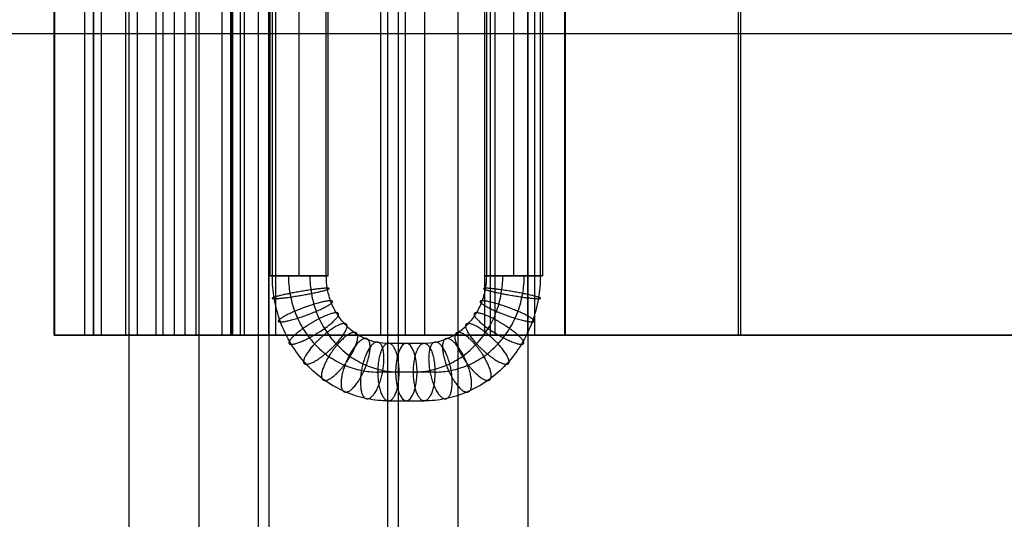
# Model space of a CAD drawing. Header units: millimetres. Extents: x -650 to 650, y -314 to 316.
# Tile 3 of 20: x -587 to -535, y -25 to 2. Entities that reach past the tile are written whole.
import ezdxf

# ---------------------------------------------------------------- set-up
doc = ezdxf.new("R2010")
doc.units = ezdxf.units.MM
doc.layers.add('Default', color=7, linetype='Continuous', true_color=0x000000)

msp = doc.modelspace()

# ---------------------------------------------------------------- linework, layer by layer
at = {"layer": 'Default'}
for p, q in [((-564.077, 283.449, 124.49), (-564.077, -274.551, 124.49)), ((-577.832, 274.449, 127.095), (-577.832, -265.551, 127.095)), ((-574.676, -274.551, 106.142), (-574.676, 274.449, 106.142)), ((-567.233, -274.551, 145.443), (-567.233, 274.449, 145.443)), ((-585.521, -15.051, 107.817), (-585.521, 23.949, 107.817)), ((-583.439, 23.949, 108.216), (-583.439, -15.051, 108.216)), ((-581.738, 23.949, 128.599), (-581.738, -15.051, 128.599)), ((-580.108, -15.051, 120.452), (-580.108, 23.949, 120.452)), ((-579.761, 23.949, 128.289), (-579.761, -15.051, 128.289)), ((-578.584, 23.949, 133.878), (-578.584, -15.051, 133.878)), ((-576.619, 23.949, 133.506), (-576.619, -15.051, 133.506)), ((-576.032, -15.051, 104.363), (-576.032, 23.949, 104.363)), ((-575.415, -15.051, 106.282), (-575.415, 23.949, 106.282)), ((-574.112, -15.051, 148.746), (-574.112, 23.949, 148.746)), ((-567.798, -15.051, 102.839), (-567.798, 23.949, 102.839)), ((-567.234, -15.051, 145.443), (-567.234, 23.949, 145.443)), ((-566.862, -15.051, 147.409), (-566.862, 23.949, 147.409)), ((-564.077, 23.949, 124.49), (-564.077, -15.051, 124.49)), ((-562.652, -15.051, 151.475), (-562.652, 23.949, 151.475)), ((-562.335, -15.051, 149.49), (-562.335, 23.949, 149.49)), ((-562.112, 23.949, 124.118), (-562.112, -15.051, 124.118)), ((-558.355, -15.051, 144.141), (-558.355, 23.949, 144.141)), ((-574.043, -11.907, 152.408), (-574.043, 20.804, 152.408)), ((-572.51, -11.907, 150.874), (-572.51, 20.804, 150.874)), ((-572.51, -11.907, 153.941), (-572.51, 20.804, 153.941)), ((-570.976, -11.907, 152.408), (-570.976, 20.804, 152.408)), ((-562.653, 20.804, 147.853), (-562.653, -11.907, 147.853)), ((-561.12, 20.804, 146.319), (-561.12, -11.907, 146.319)), ((-561.12, 20.804, 149.386), (-561.12, -11.907, 149.386)), ((-559.587, 20.804, 147.853), (-559.587, -11.907, 147.853)), ((-649.928, 0.986, 724.687), (650.072, 0.986, 724.687)), ((-649.928, 0.986, 754.687), (650.072, 0.986, 754.687)), ((-581.576, -15.051, 129.48), (-579.543, -15.051, 129.48)), ((-579.417, -15.051, 129.48), (-577.381, -15.051, 129.48)), ((-563.132, -15.051, 129.48), (-561.096, -15.051, 129.48)), ((-566.435, -17.018, 148.327), (-568.333, -17.018, 149.086)), ((-565.296, -17.018, 151.174), (-567.195, -17.018, 151.933))]:
    msp.add_line(p, q, dxfattribs=at)
at = {"layer": 'Default', "extrusion": (-0.928503, 0, 0.371326)}
for start, end in [(180, 360), (0, 180)]:
    msp.add_arc((17.018, -71.077, 582.036), 1.533, start, end, dxfattribs=at)
at = {"layer": 'Default'}
for points, degree in [([(-567.798, -274.551, 104.839), (-567.798, 4.449, 104.839), (-567.798, 283.449, 104.839)], 2), ([(-560.355, 283.449, 144.141), (-560.355, 4.449, 144.141), (-560.355, -274.551, 144.141)], 2), ([(-581.554, 274.449, 107.444), (-581.554, 4.449, 107.444), (-581.554, -265.551, 107.444)], 2), ([(-574.111, -265.551, 146.746), (-574.111, 4.449, 146.746), (-574.111, 274.449, 146.746)], 2), ([(-585.488, -15.051, 108.178), (-585.488, 4.449, 108.178), (-585.488, 23.949, 108.178)], 2), ([(-583.893, -15.051, 105.852), (-583.893, 4.449, 105.852), (-583.893, 23.949, 105.852)], 2), ([(-583.431, -15.051, 108.306), (-583.431, 4.449, 108.306), (-583.431, 23.949, 108.306)], 2), ([(-583.032, 23.949, 107.724), (-583.032, 4.449, 107.724), (-583.032, -15.051, 107.724)], 2), ([(-581.091, -15.051, 120.638), (-581.091, 4.449, 120.638), (-581.091, 23.949, 120.638)], 2), ([(-579.126, -15.051, 120.266), (-579.126, 4.449, 120.266), (-579.126, 23.949, 120.266)], 2), ([(-577.988, -15.051, 149.019), (-577.988, 4.449, 149.019), (-577.988, 23.949, 149.019)], 2), ([(-576.143, -15.051, 150.654), (-576.143, 4.449, 150.654), (-576.143, 23.949, 150.654)], 2), ([(-576.092, 23.949, 148.273), (-576.092, 4.449, 148.273), (-576.092, -15.051, 148.273)], 2), ([(-576.078, -15.051, 147.118), (-576.078, 4.449, 147.118), (-576.078, 23.949, 147.118)], 2), ([(-575.631, -15.051, 148.681), (-575.631, 4.449, 148.681), (-575.631, 23.949, 148.681)], 2), ([(-574.112, -15.051, 146.746), (-574.112, 4.449, 146.746), (-574.112, 23.949, 146.746)], 2), ([(-573.74, -15.051, 148.711), (-573.74, 4.449, 148.711), (-573.74, 23.949, 148.711)], 2), ([(-568.171, -15.051, 102.874), (-568.171, 4.449, 102.874), (-568.171, 23.949, 102.874)], 2), ([(-567.798, -15.051, 104.839), (-567.798, 4.449, 104.839), (-567.798, 23.949, 104.839)], 2), ([(-565.833, -15.051, 104.467), (-565.833, 4.449, 104.467), (-565.833, 23.949, 104.467)], 2), ([(-560.355, -15.051, 144.141), (-560.355, 4.449, 144.141), (-560.355, 23.949, 144.141)], 2), ([(-559.983, -15.051, 146.106), (-559.983, 4.449, 146.106), (-559.983, 23.949, 146.106)], 2), ([(-558.39, -15.051, 143.769), (-558.39, 4.449, 143.769), (-558.39, 23.949, 143.769)], 2), ([(-549.161, -15.051, 152.295), (-549.161, 4.449, 152.295), (-549.161, 23.949, 152.295)], 2), ([(-549.04, -15.051, 150.299), (-549.04, 4.449, 150.299), (-549.04, 23.949, 150.299)], 2), ([(-573.933, -11.907, 152.977), (-573.933, -1.003, 152.977), (-573.933, 9.9, 152.977), (-573.933, 20.804, 152.977)], 3), ([(-571.086, 20.804, 151.838), (-571.086, 9.9, 151.838), (-571.086, -1.003, 151.838), (-571.086, -11.907, 151.838)], 3), ([(-562.544, -11.907, 148.422), (-562.544, -1.003, 148.422), (-562.544, 9.9, 148.422), (-562.544, 20.804, 148.422)], 3), ([(-559.696, 20.804, 147.283), (-559.696, 9.9, 147.283), (-559.696, -1.003, 147.283), (-559.696, -11.907, 147.283)], 3), ([(-585.488, -15.051, 108.178), (-584.654, -15.051, 112.716), (-583.821, -15.051, 117.254), (-582.988, -15.051, 121.792), (-582.155, -15.051, 126.33), (-581.321, -15.051, 130.867), (-580.488, -15.051, 135.405), (-579.655, -15.051, 139.943), (-578.822, -15.051, 144.481), (-577.988, -15.051, 149.019)], 9), ([(-568.171, -15.051, 102.874), (-569.918, -15.051, 103.205), (-571.664, -15.051, 103.536), (-573.411, -15.051, 103.867), (-575.158, -15.051, 104.198), (-576.905, -15.051, 104.528), (-578.652, -15.051, 104.859), (-580.399, -15.051, 105.19), (-582.146, -15.051, 105.521), (-583.893, -15.051, 105.852)], 9), ([(-576.092, -15.051, 148.273), (-576.907, -15.051, 143.832), (-577.723, -15.051, 139.391), (-578.538, -15.051, 134.95), (-579.354, -15.051, 130.51), (-580.169, -15.051, 126.069), (-580.985, -15.051, 121.628), (-581.8, -15.051, 117.187), (-582.615, -15.051, 112.747), (-583.431, -15.051, 108.306)], 9), ([(-583.032, -15.051, 107.724), (-581.339, -15.051, 107.404), (-579.647, -15.051, 107.083), (-577.954, -15.051, 106.763), (-576.262, -15.051, 106.442), (-574.569, -15.051, 106.122), (-572.876, -15.051, 105.801), (-571.184, -15.051, 105.48), (-569.491, -15.051, 105.16), (-567.798, -15.051, 104.839)], 9), ([(-579.126, -15.051, 120.266), (-579.344, -15.051, 120.307), (-579.562, -15.051, 120.348), (-579.781, -15.051, 120.39), (-579.999, -15.051, 120.431), (-580.217, -15.051, 120.472), (-580.436, -15.051, 120.514), (-580.654, -15.051, 120.555), (-580.873, -15.051, 120.596), (-581.091, -15.051, 120.638)], 9), ([(-581.091, -15.051, 120.638), (-580.534, -15.051, 123.58), (-579.977, -15.051, 126.522), (-579.42, -15.051, 129.465), (-578.863, -15.051, 132.407), (-578.306, -15.051, 135.349), (-577.749, -15.051, 138.291), (-577.192, -15.051, 141.234), (-576.635, -15.051, 144.176), (-576.078, -15.051, 147.118)], 9), ([(-574.112, -15.051, 146.746), (-574.669, -15.051, 143.804), (-575.227, -15.051, 140.862), (-575.784, -15.051, 137.919), (-576.341, -15.051, 134.977), (-576.898, -15.051, 132.035), (-577.455, -15.051, 129.092), (-578.012, -15.051, 126.15), (-578.569, -15.051, 123.208), (-579.126, -15.051, 120.266)], 9), ([(-576.143, -15.051, 150.654), (-573.145, -15.051, 150.836), (-570.147, -15.051, 151.019), (-567.149, -15.051, 151.201), (-564.151, -15.051, 151.383), (-561.153, -15.051, 151.566), (-558.155, -15.051, 151.748), (-555.157, -15.051, 151.931), (-552.159, -15.051, 152.113), (-549.161, -15.051, 152.295)], 9), ([(-549.04, -15.051, 150.299), (-551.994, -15.051, 150.119), (-554.949, -15.051, 149.94), (-557.903, -15.051, 149.76), (-560.858, -15.051, 149.58), (-563.812, -15.051, 149.4), (-566.767, -15.051, 149.221), (-569.722, -15.051, 149.041), (-572.676, -15.051, 148.861), (-575.631, -15.051, 148.681)], 9), ([(-560.355, -15.051, 144.141), (-561.884, -15.051, 144.43), (-563.412, -15.051, 144.72), (-564.941, -15.051, 145.009), (-566.47, -15.051, 145.299), (-567.998, -15.051, 145.588), (-569.527, -15.051, 145.878), (-571.055, -15.051, 146.167), (-572.584, -15.051, 146.457), (-574.112, -15.051, 146.746)], 9), ([(-573.74, -15.051, 148.711), (-572.212, -15.051, 148.422), (-570.683, -15.051, 148.132), (-569.155, -15.051, 147.843), (-567.626, -15.051, 147.553), (-566.097, -15.051, 147.264), (-564.569, -15.051, 146.974), (-563.04, -15.051, 146.685), (-561.512, -15.051, 146.395), (-559.983, -15.051, 146.106)], 9), ([(-567.798, -15.051, 104.839), (-566.971, -15.051, 109.206), (-566.144, -15.051, 113.573), (-565.317, -15.051, 117.94), (-564.49, -15.051, 122.307), (-563.663, -15.051, 126.673), (-562.836, -15.051, 131.04), (-562.009, -15.051, 135.407), (-561.182, -15.051, 139.774), (-560.355, -15.051, 144.141)], 9), ([(-558.39, -15.051, 143.769), (-559.217, -15.051, 139.402), (-560.044, -15.051, 135.035), (-560.871, -15.051, 130.668), (-561.698, -15.051, 126.301), (-562.525, -15.051, 121.934), (-563.352, -15.051, 117.568), (-564.179, -15.051, 113.201), (-565.006, -15.051, 108.834), (-565.833, -15.051, 104.467)], 9), ([(-549.161, -15.051, 152.295), (-531.598, -15.051, 153.364), (-514.035, -15.051, 154.432), (-496.472, -15.051, 155.501), (-478.908, -15.051, 156.569), (-422.086, -15.051, 150.77), (-404.429, -15.051, 150.77), (-386.772, -15.051, 150.77), (-369.116, -15.051, 150.77), (-351.459, -15.051, 150.77)], 9), ([(-351.459, -15.051, 148.77), (-369.105, -15.051, 148.77), (-386.751, -15.051, 148.77), (-404.397, -15.051, 148.77), (-422.042, -15.051, 148.77), (-478.83, -15.051, 154.57), (-496.382, -15.051, 153.502), (-513.935, -15.051, 152.435), (-531.487, -15.051, 151.367), (-549.04, -15.051, 150.299)], 9), ([(-567.764, -15.485, 150.51), (-567.131, -15.485, 150.257), (-566.499, -15.485, 150.004), (-565.866, -15.485, 149.751)], 3), ([(-567.764, -18.551, 150.51), (-567.131, -18.551, 150.257), (-566.499, -18.551, 150.004), (-565.866, -18.551, 149.751)], 3)]:
    msp.add_open_spline(points, degree=degree, dxfattribs=at)
for points, weights, knots in [([(-571.086, -11.907, 151.838), (-571.655, -11.907, 150.415), (-573.079, -11.907, 150.984), (-574.503, -11.907, 151.553), (-573.933, -11.907, 152.977)], [1, 0.707106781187, 1, 0.707106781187, 1], [0, 0, 0, 3.066667, 3.066667, 6.133333, 6.133333, 6.133333]), ([(-573.933, -11.907, 152.977), (-573.364, -11.907, 154.401), (-571.94, -11.907, 153.831), (-570.517, -11.907, 153.262), (-571.086, -11.907, 151.838)], [1, 0.707106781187, 1, 0.707106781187, 1], [0, 0, 0, 3.066667, 3.066667, 6.133333, 6.133333, 6.133333]), ([(-562.544, -11.907, 148.422), (-563.113, -11.907, 146.998), (-561.689, -11.907, 146.429), (-560.266, -11.907, 145.86), (-559.696, -11.907, 147.283)], [1, 0.707106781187, 1, 0.707106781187, 1], [4.712389, 4.712389, 4.712389, 7.068583, 7.068583, 9.424778, 9.424778, 9.424778]), ([(-559.696, -11.907, 147.283), (-559.127, -11.907, 148.707), (-560.551, -11.907, 149.276), (-561.974, -11.907, 149.846), (-562.544, -11.907, 148.422)], [1, 0.707106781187, 1, 0.707106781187, 1], [0, 0, 0, 2.356194, 2.356194, 4.712389, 4.712389, 4.712389]), ([(-571.031, -12.558, 151.816), (-571.6, -12.558, 150.392), (-573, -12.837, 150.952), (-574.4, -13.116, 151.512), (-573.83, -13.116, 152.936)], [1, 0.707106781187, 1, 0.707106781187, 1], [4.712389, 4.712389, 4.712389, 7.068583, 7.068583, 9.424778, 9.424778, 9.424778]), ([(-573.83, -13.116, 152.936), (-573.261, -13.116, 154.359), (-571.861, -12.837, 153.8), (-570.461, -12.558, 153.24), (-571.031, -12.558, 151.816)], [1, 0.707106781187, 1, 0.707106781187, 1], [0, 0, 0, 2.356194, 2.356194, 4.712389, 4.712389, 4.712389]), ([(-562.599, -12.558, 148.444), (-563.169, -12.558, 147.021), (-561.769, -12.837, 146.461), (-560.369, -13.116, 145.901), (-559.799, -13.116, 147.325)], [1, 0.707106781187, 1, 0.707106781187, 1], [4.712389, 4.712389, 4.712389, 7.068583, 7.068583, 9.424778, 9.424778, 9.424778]), ([(-559.799, -13.116, 147.325), (-559.23, -13.116, 148.748), (-560.63, -12.837, 149.308), (-562.03, -12.558, 149.868), (-562.599, -12.558, 148.444)], [1, 0.707106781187, 1, 0.707106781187, 1], [0, 0, 0, 2.356194, 2.356194, 4.712389, 4.712389, 4.712389]), ([(-570.853, -13.224, 151.745), (-571.422, -13.224, 150.321), (-572.746, -13.788, 150.851), (-574.07, -14.353, 151.38), (-573.5, -14.353, 152.804)], [1, 0.707106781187, 1, 0.707106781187, 1], [4.712389, 4.712389, 4.712389, 7.068583, 7.068583, 9.424778, 9.424778, 9.424778]), ([(-573.5, -14.353, 152.804), (-572.931, -14.353, 154.227), (-571.607, -13.788, 153.698), (-570.283, -13.224, 153.169), (-570.853, -13.224, 151.745)], [1, 0.707106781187, 1, 0.707106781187, 1], [0, 0, 0, 2.356194, 2.356194, 4.712389, 4.712389, 4.712389]), ([(-562.777, -13.224, 148.515), (-563.346, -13.224, 147.092), (-562.023, -13.788, 146.562), (-560.699, -14.353, 146.033), (-560.13, -14.353, 147.457)], [1, 0.707106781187, 1, 0.707106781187, 1], [4.712389, 4.712389, 4.712389, 7.068583, 7.068583, 9.424778, 9.424778, 9.424778]), ([(-560.13, -14.353, 147.457), (-559.56, -14.353, 148.88), (-560.884, -13.788, 149.41), (-562.208, -13.224, 149.939), (-562.777, -13.224, 148.515)], [1, 0.707106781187, 1, 0.707106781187, 1], [0, 0, 0, 2.356194, 2.356194, 4.712389, 4.712389, 4.712389]), ([(-570.545, -13.865, 151.622), (-571.114, -13.865, 150.198), (-572.306, -14.704, 150.675), (-573.497, -15.543, 151.151), (-572.928, -15.543, 152.575)], [1, 0.707106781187, 1, 0.707106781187, 1], [4.712389, 4.712389, 4.712389, 7.068583, 7.068583, 9.424778, 9.424778, 9.424778]), ([(-572.928, -15.543, 152.575), (-572.358, -15.543, 153.999), (-571.167, -14.704, 153.522), (-569.975, -13.865, 153.045), (-570.545, -13.865, 151.622)], [1, 0.707106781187, 1, 0.707106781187, 1], [0, 0, 0, 2.356194, 2.356194, 4.712389, 4.712389, 4.712389]), ([(-563.085, -13.865, 148.639), (-563.655, -13.865, 147.215), (-562.463, -14.704, 146.738), (-561.271, -15.543, 146.262), (-560.702, -15.543, 147.685)], [1, 0.707106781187, 1, 0.707106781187, 1], [4.712389, 4.712389, 4.712389, 7.068583, 7.068583, 9.424778, 9.424778, 9.424778]), ([(-560.702, -15.543, 147.685), (-560.133, -15.543, 149.109), (-561.324, -14.704, 149.586), (-562.516, -13.865, 150.062), (-563.085, -13.865, 148.639)], [1, 0.707106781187, 1, 0.707106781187, 1], [0, 0, 0, 2.356194, 2.356194, 4.712389, 4.712389, 4.712389]), ([(-570.113, -14.437, 151.449), (-570.682, -14.437, 150.025), (-571.689, -15.521, 150.428), (-572.696, -16.605, 150.831), (-572.126, -16.605, 152.254)], [1, 0.707106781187, 1, 0.707106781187, 1], [4.712389, 4.712389, 4.712389, 7.068583, 7.068583, 9.424778, 9.424778, 9.424778]), ([(-572.126, -16.605, 152.254), (-571.557, -16.605, 153.678), (-570.55, -15.521, 153.275), (-569.544, -14.437, 152.873), (-570.113, -14.437, 151.449)], [1, 0.707106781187, 1, 0.707106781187, 1], [0, 0, 0, 2.356194, 2.356194, 4.712389, 4.712389, 4.712389]), ([(-563.517, -14.437, 148.811), (-564.086, -14.437, 147.387), (-563.079, -15.521, 146.985), (-562.073, -16.605, 146.582), (-561.503, -16.605, 148.006)], [1, 0.707106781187, 1, 0.707106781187, 1], [4.712389, 4.712389, 4.712389, 7.068583, 7.068583, 9.424778, 9.424778, 9.424778]), ([(-561.503, -16.605, 148.006), (-560.934, -16.605, 149.43), (-561.941, -15.521, 149.832), (-562.947, -14.437, 150.235), (-563.517, -14.437, 148.811)], [1, 0.707106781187, 1, 0.707106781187, 1], [0, 0, 0, 2.356194, 2.356194, 4.712389, 4.712389, 4.712389]), ([(-576.078, -15.051, 147.118), (-575.923, -15.051, 147.932), (-575.239, -15.051, 148.399), (-574.554, -15.051, 148.865), (-573.74, -15.051, 148.711)], [1, 0.923873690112, 1, 0.923873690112, 1], [0, 0, 0, 1.656926, 1.656926, 3.313852, 3.313852, 3.313852]), ([(-569.582, -14.902, 151.237), (-570.151, -14.902, 149.813), (-570.93, -16.185, 150.125), (-571.709, -17.468, 150.436), (-571.14, -17.468, 151.86)], [1, 0.707106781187, 1, 0.707106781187, 1], [4.712389, 4.712389, 4.712389, 7.068583, 7.068583, 9.424778, 9.424778, 9.424778]), ([(-571.14, -17.468, 151.86), (-570.571, -17.468, 153.284), (-569.792, -16.185, 152.972), (-569.012, -14.902, 152.66), (-569.582, -14.902, 151.237)], [1, 0.707106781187, 1, 0.707106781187, 1], [0, 0, 0, 2.356194, 2.356194, 4.712389, 4.712389, 4.712389]), ([(-565.833, -15.051, 104.467), (-565.988, -15.051, 103.653), (-566.672, -15.051, 103.187), (-567.357, -15.051, 102.72), (-568.171, -15.051, 102.874)], [1, 0.923879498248, 1, 0.923879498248, 1], [0, 0, 0, 1.656855, 1.656855, 3.313709, 3.313709, 3.313709]), ([(-564.048, -14.902, 149.024), (-564.617, -14.902, 147.6), (-563.838, -16.185, 147.288), (-563.059, -17.468, 146.977), (-562.49, -17.468, 148.4)], [1, 0.707106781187, 1, 0.707106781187, 1], [4.712389, 4.712389, 4.712389, 7.068583, 7.068583, 9.424778, 9.424778, 9.424778]), ([(-562.49, -17.468, 148.4), (-561.92, -17.468, 149.824), (-562.7, -16.185, 150.136), (-563.479, -14.902, 150.447), (-564.048, -14.902, 149.024)], [1, 0.707106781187, 1, 0.707106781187, 1], [0, 0, 0, 2.356194, 2.356194, 4.712389, 4.712389, 4.712389]), ([(-568.987, -15.234, 150.999), (-569.556, -15.234, 149.575), (-570.08, -16.659, 149.785), (-570.604, -18.085, 149.994), (-570.035, -18.085, 151.418)], [1, 0.707106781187, 1, 0.707106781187, 1], [4.712389, 4.712389, 4.712389, 7.068583, 7.068583, 9.424778, 9.424778, 9.424778]), ([(-570.035, -18.085, 151.418), (-569.466, -18.085, 152.842), (-568.942, -16.659, 152.632), (-568.417, -15.234, 152.422), (-568.987, -15.234, 150.999)], [1, 0.707106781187, 1, 0.707106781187, 1], [0, 0, 0, 2.356194, 2.356194, 4.712389, 4.712389, 4.712389]), ([(-568.369, -15.425, 150.751), (-568.938, -15.425, 149.328), (-569.197, -16.933, 149.431), (-569.456, -18.441, 149.535), (-568.887, -18.441, 150.959)], [1, 0.707106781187, 1, 0.707106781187, 1], [4.712389, 4.712389, 4.712389, 7.068583, 7.068583, 9.424778, 9.424778, 9.424778]), ([(-568.887, -18.441, 150.959), (-568.317, -18.441, 152.382), (-568.058, -16.933, 152.279), (-567.799, -15.425, 152.175), (-568.369, -15.425, 150.751)], [1, 0.707106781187, 1, 0.707106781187, 1], [0, 0, 0, 2.356194, 2.356194, 4.712389, 4.712389, 4.712389]), ([(-567.764, -15.485, 150.51), (-568.333, -15.485, 149.086), (-568.333, -17.018, 149.086), (-568.333, -18.551, 149.086), (-567.764, -18.551, 150.51)], [1, 0.707106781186, 1, 0.707106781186, 1], [4.712389, 4.712389, 4.712389, 7.068583, 7.068583, 9.424778, 9.424778, 9.424778]), ([(-567.764, -18.551, 150.51), (-567.195, -18.551, 151.933), (-567.195, -17.018, 151.933), (-567.195, -15.485, 151.933), (-567.764, -15.485, 150.51)], [1, 0.707106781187, 1, 0.707106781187, 1], [0, 0, 0, 2.356194, 2.356194, 4.712389, 4.712389, 4.712389]), ([(-565.866, -18.551, 149.751), (-566.435, -18.551, 148.327), (-566.435, -17.018, 148.327), (-566.435, -15.485, 148.327), (-565.866, -15.485, 149.751)], [1, 0.707106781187, 1, 0.707106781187, 1], [-9.424778, -9.424778, -9.424778, -7.068583, -7.068583, -4.712389, -4.712389, -4.712389]), ([(-565.866, -15.485, 149.751), (-565.296, -15.485, 151.174), (-565.296, -17.018, 151.174), (-565.296, -18.551, 151.174), (-565.866, -18.551, 149.751)], [1, 0.707106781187, 1, 0.707106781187, 1], [-4.712389, -4.712389, -4.712389, -2.356194, -2.356194, 0, 0, 0]), ([(-565.261, -15.425, 149.509), (-565.831, -15.425, 148.085), (-565.572, -16.933, 147.982), (-565.313, -18.441, 147.878), (-564.743, -18.441, 149.302)], [1, 0.707106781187, 1, 0.707106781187, 1], [4.712389, 4.712389, 4.712389, 7.068583, 7.068583, 9.424778, 9.424778, 9.424778]), ([(-564.743, -18.441, 149.302), (-564.174, -18.441, 150.725), (-564.433, -16.933, 150.829), (-564.692, -15.425, 150.933), (-565.261, -15.425, 149.509)], [1, 0.707106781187, 1, 0.707106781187, 1], [0, 0, 0, 2.356194, 2.356194, 4.712389, 4.712389, 4.712389]), ([(-564.643, -15.234, 149.262), (-565.212, -15.234, 147.838), (-564.688, -16.659, 147.628), (-564.164, -18.085, 147.419), (-563.595, -18.085, 148.842)], [1, 0.707106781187, 1, 0.707106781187, 1], [4.712389, 4.712389, 4.712389, 7.068583, 7.068583, 9.424778, 9.424778, 9.424778]), ([(-563.595, -18.085, 148.842), (-563.025, -18.085, 150.266), (-563.55, -16.659, 150.476), (-564.074, -15.234, 150.685), (-564.643, -15.234, 149.262)], [1, 0.707106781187, 1, 0.707106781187, 1], [0, 0, 0, 2.356194, 2.356194, 4.712389, 4.712389, 4.712389])]:
    msp.add_rational_spline(points, weights, degree=2, knots=knots, dxfattribs=at)
for points, knots in [([(-567.764, -18.551, 150.51), (-568.14, -18.552, 150.66), (-568.517, -18.514, 150.811), (-568.887, -18.441, 150.959), (-569.279, -18.362, 151.116), (-569.664, -18.243, 151.27), (-570.035, -18.085, 151.418), (-570.421, -17.92, 151.572), (-570.792, -17.713, 151.721), (-571.14, -17.468, 151.86), (-571.495, -17.218, 152.002), (-571.826, -16.929, 152.134), (-572.126, -16.605, 152.254), (-572.427, -16.282, 152.374), (-572.696, -15.926, 152.482), (-572.928, -15.543, 152.575), (-573.155, -15.168, 152.666), (-573.347, -14.769, 152.743), (-573.5, -14.353, 152.804), (-573.647, -13.953, 152.862), (-573.758, -13.539, 152.907), (-573.83, -13.116, 152.936), (-573.899, -12.718, 152.963), (-573.933, -12.312, 152.977), (-573.933, -11.907, 152.977)], [-7.853969, -7.853969, -7.853969, -7.853969, -6.939256, -6.939256, -6.939256, -5.969418, -5.969418, -5.969418, -4.958996, -4.958996, -4.958996, -3.926978, -3.926978, -3.926978, -2.894967, -2.894967, -2.894967, -1.884541, -1.884541, -1.884541, -0.914717, -0.914717, -0.914717, 0, 0, 0, 0]), ([(-573.079, -11.907, 150.984), (-573.079, -12.219, 150.984), (-573.024, -12.861, 150.962), (-572.77, -13.814, 150.86), (-572.329, -14.73, 150.684), (-571.713, -15.547, 150.438), (-570.954, -16.211, 150.134), (-570.104, -16.685, 149.794), (-569.219, -16.959, 149.44), (-568.623, -17.018, 149.202), (-568.333, -17.018, 149.086)], [0, 0, 0, 0, 0.914911, 1.884792, 2.89513, 3.926985, 4.958839, 5.969177, 6.939058, 7.853969, 7.853969, 7.853969, 7.853969]), ([(-571.94, -11.907, 153.831), (-571.94, -12.219, 153.831), (-571.886, -12.861, 153.809), (-571.631, -13.814, 153.708), (-571.191, -14.73, 153.532), (-570.574, -15.547, 153.285), (-569.815, -16.211, 152.981), (-568.965, -16.685, 152.641), (-568.08, -16.959, 152.288), (-567.484, -17.018, 152.049), (-567.195, -17.018, 151.933)], [0, 0, 0, 0, 0.914911, 1.884792, 2.89513, 3.926985, 4.958839, 5.969177, 6.939058, 7.853969, 7.853969, 7.853969, 7.853969]), ([(-571.086, -11.907, 151.838), (-571.086, -12.125, 151.838), (-571.067, -12.343, 151.831), (-571.031, -12.558, 151.816), (-570.991, -12.786, 151.8), (-570.932, -13.009, 151.777), (-570.853, -13.224, 151.745), (-570.77, -13.448, 151.712), (-570.667, -13.663, 151.671), (-570.545, -13.865, 151.622), (-570.419, -14.071, 151.572), (-570.275, -14.263, 151.514), (-570.113, -14.437, 151.449), (-569.951, -14.611, 151.385), (-569.773, -14.767, 151.313), (-569.582, -14.902, 151.237), (-569.395, -15.033, 151.162), (-569.195, -15.145, 151.082), (-568.987, -15.234, 150.999), (-568.787, -15.319, 150.919), (-568.58, -15.383, 150.836), (-568.369, -15.425, 150.751), (-568.169, -15.465, 150.672), (-567.967, -15.485, 150.591), (-567.764, -15.485, 150.51)], [0, 0, 0, 0, 0.914717, 0.914717, 0.914717, 1.884541, 1.884541, 1.884541, 2.894967, 2.894967, 2.894967, 3.926978, 3.926978, 3.926978, 4.958996, 4.958996, 4.958996, 5.969418, 5.969418, 5.969418, 6.939256, 6.939256, 6.939256, 7.853969, 7.853969, 7.853969, 7.853969]), ([(-566.435, -17.018, 148.327), (-566.146, -17.018, 148.211), (-565.549, -16.959, 147.973), (-564.665, -16.685, 147.619), (-563.814, -16.211, 147.279), (-563.056, -15.547, 146.975), (-562.439, -14.73, 146.729), (-561.998, -13.814, 146.553), (-561.744, -12.861, 146.451), (-561.689, -12.219, 146.429), (-561.689, -11.907, 146.429)], [0, 0, 0, 0, 0.914911, 1.884792, 2.89513, 3.926985, 4.958839, 5.969177, 6.939058, 7.853969, 7.853969, 7.853969, 7.853969]), ([(-565.866, -15.485, 149.751), (-565.663, -15.485, 149.67), (-565.246, -15.444, 149.503), (-564.627, -15.252, 149.255), (-564.031, -14.92, 149.017), (-563.5, -14.455, 148.804), (-563.068, -13.883, 148.632), (-562.76, -13.242, 148.509), (-562.582, -12.575, 148.437), (-562.544, -12.125, 148.422), (-562.544, -11.907, 148.422)], [0, 0, 0, 0, 0.914911, 1.884792, 2.89513, 3.926985, 4.958839, 5.969177, 6.939058, 7.853969, 7.853969, 7.853969, 7.853969]), ([(-559.696, -11.907, 147.283), (-559.696, -12.312, 147.283), (-559.768, -13.147, 147.312), (-560.098, -14.386, 147.444), (-560.671, -15.576, 147.673), (-561.472, -16.639, 147.994), (-562.459, -17.502, 148.388), (-563.564, -18.119, 148.83), (-564.714, -18.475, 149.29), (-565.489, -18.552, 149.6), (-565.866, -18.551, 149.751)], [-7.853969, -7.853969, -7.853969, -7.853969, -6.939058, -5.969177, -4.958839, -3.926985, -2.89513, -1.884792, -0.914911, 0, 0, 0, 0]), ([(-565.296, -17.018, 151.174), (-565.007, -17.018, 151.059), (-564.411, -16.959, 150.82), (-563.526, -16.685, 150.466), (-562.676, -16.211, 150.126), (-561.917, -15.547, 149.823), (-561.3, -14.73, 149.576), (-560.86, -13.814, 149.4), (-560.605, -12.861, 149.298), (-560.551, -12.219, 149.276), (-560.551, -11.907, 149.276)], [0, 0, 0, 0, 0.914911, 1.884792, 2.89513, 3.926985, 4.958839, 5.969177, 6.939058, 7.853969, 7.853969, 7.853969, 7.853969])]:
    msp.add_open_spline(points, degree=3, knots=knots, dxfattribs=at)
for points, weights in [([(-583.893, -15.051, 105.852), (-585.847, -15.051, 106.222), (-585.488, -15.051, 108.178)], [1, 0.709073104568, 1]), ([(-583.032, -15.051, 107.724), (-583.521, -15.051, 107.817), (-583.431, -15.051, 108.306)], [1, 0.709073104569, 1]), ([(-577.988, -15.051, 149.019), (-577.706, -15.051, 150.559), (-576.143, -15.051, 150.654)], [1, 0.787398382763, 1]), ([(-576.092, -15.051, 148.273), (-576.021, -15.051, 148.658), (-575.631, -15.051, 148.681)], [1, 0.787398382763, 1]), ([(-559.983, -15.051, 146.106), (-558.018, -15.051, 145.734), (-558.39, -15.051, 143.769)], [1, 0.707106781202, 1])]:
    msp.add_rational_spline(points, weights, degree=2, dxfattribs=at)

doc.saveas('drawing.dxf')
